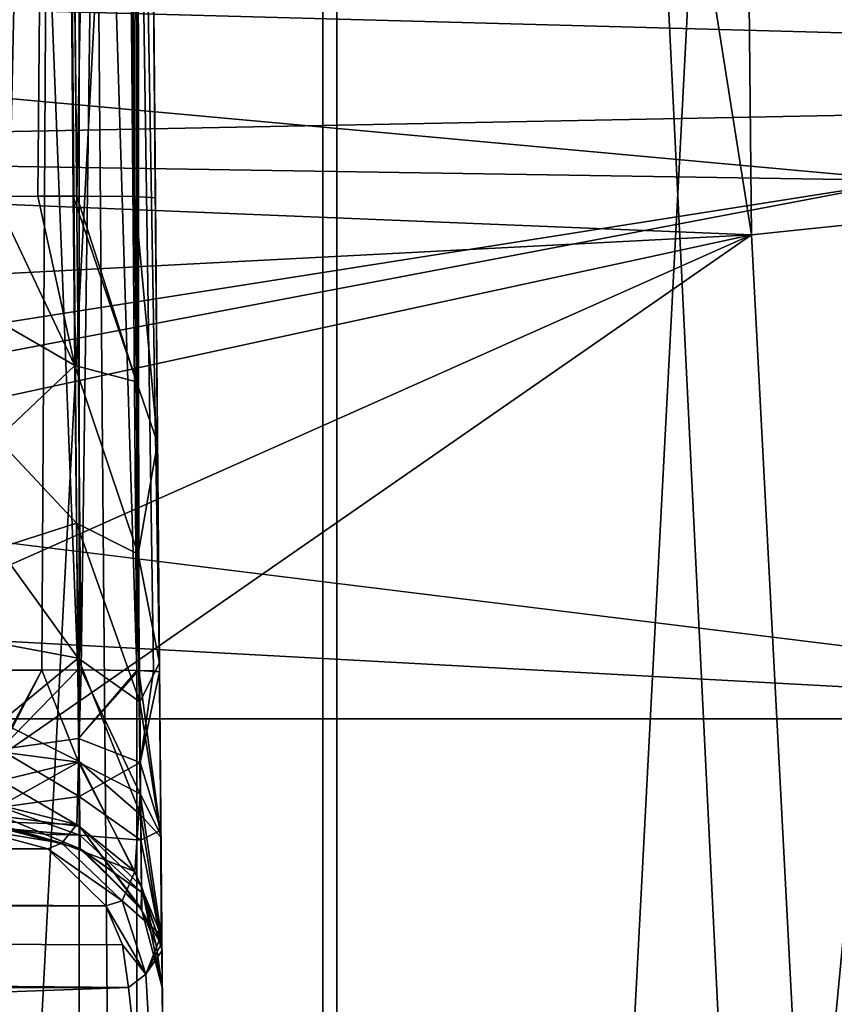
# Model space of a CAD drawing. Header units: millimetres. Extents: x -40 to 40, y -40 to 40.
# Tile 180 of 192: x 29.5 to 32.1, y 1 to 4. Entities that reach past the tile are written whole.
import ezdxf

# ---------------------------------------------------------------- set-up
doc = ezdxf.new("R2010")
doc.units = ezdxf.units.MM
doc.header["$LTSCALE"] = 8.749007
for name, color, linetype in [('1', 7, 'CONTINUOUS'), ('104', 7, 'CONTINUOUS'), ('107', 7, 'CONTINUOUS'), ('108', 7, 'CONTINUOUS'), ('109', 7, 'CONTINUOUS'), ('139', 7, 'CONTINUOUS'), ('156', 7, 'CONTINUOUS'), ('157', 7, 'CONTINUOUS'), ('159', 7, 'CONTINUOUS'), ('16', 7, 'CONTINUOUS'), ('160', 7, 'CONTINUOUS'), ('431', 7, 'CONTINUOUS'), ('435', 7, 'CONTINUOUS'), ('436', 7, 'CONTINUOUS'), ('437', 7, 'CONTINUOUS'), ('438', 7, 'CONTINUOUS'), ('439', 7, 'CONTINUOUS'), ('48', 7, 'CONTINUOUS'), ('60', 7, 'CONTINUOUS'), ('759', 7, 'CONTINUOUS')]:
    doc.layers.add(name, color=color, linetype=linetype)

msp = doc.modelspace()

# ---------------------------------------------------------------- linework, layer by layer
at = {"layer": '1', "linetype": 'CONTINUOUS'}
for points in [[(30.5342, -25.0582), (27.9309, 27.9306), (27.9306, -27.9309), (30.5342, -25.0582)], [(30.5341, 25.0583), (27.9309, 27.9306), (30.5342, -25.0582), (30.5341, 25.0583)], [(32.843, 21.9451), (30.5341, 25.0583), (32.8434, -21.9445), (32.843, 21.9451)], [(32.8434, -21.9445), (30.5341, 25.0583), (30.5342, -25.0582), (32.8434, -21.9445)]]:
    msp.add_3dface(points, dxfattribs=at)
at = {"layer": '104', "linetype": 'CONTINUOUS'}
for points in [[(23.5687, 3.9594, -730), (31.3005, 6.6543, -730), (6.6933, 4.4723, -730), (23.5687, 3.9594, -730)], [(24.6619, 3.6384, -730), (31.3005, 6.6543, -730), (23.5687, 3.9594, -730), (24.6619, 3.6384, -730)], [(31.8246, 3.346, -730), (31.3005, 6.6543, -730), (24.6619, 3.6384, -730), (31.8246, 3.346, -730)], [(25.6194, 3.023, -730), (31.8246, 3.346, -730), (24.6619, 3.6384, -730), (25.6194, 3.023, -730)], [(26.365, 2.1626, -730), (31.8246, 3.346, -730), (25.6194, 3.023, -730), (26.365, 2.1626, -730)], [(26.838, 1.1267, -730), (31.8246, 3.346, -730), (26.365, 2.1626, -730), (26.838, 1.1267, -730)], [(27, 0, -730), (31.8246, 3.346, -730), (26.838, 1.1267, -730), (27, 0, -730)], [(32, 0, -730), (31.8246, 3.346, -730), (27, 0, -730), (32, 0, -730)]]:
    msp.add_3dface(points, dxfattribs=at)
at = {"layer": '107', "linetype": 'CONTINUOUS'}
for points in [[(32.3094, 3.5142, -733), (31.7401, 6.9868, -733), (31.7898, 6.7571, -730.5), (32.3094, 3.5142, -733)], [(32.322, 3.3972, -730.5), (32.3094, 3.5142, -733), (31.7898, 6.7571, -730.5), (32.322, 3.3972, -730.5)]]:
    msp.add_3dface(points, dxfattribs=at)
at = {"layer": '108', "linetype": 'CONTINUOUS'}
for points in [[(31.3005, 6.6543, -730), (31.8246, 3.346, -730), (31.7898, 6.7571, -730.5), (31.3005, 6.6543, -730)], [(31.8246, 3.346, -730), (32.322, 3.3972, -730.5), (31.7898, 6.7571, -730.5), (31.8246, 3.346, -730)], [(31.8246, 3.346, -730), (32, 0, -730), (32.322, 3.3972, -730.5), (31.8246, 3.346, -730)], [(32, 0, -730), (32.5, 0, -730.5), (32.322, 3.3972, -730.5), (32, 0, -730)]]:
    msp.add_3dface(points, dxfattribs=at)
at = {"layer": '109', "linetype": 'CONTINUOUS'}
for points in [[(31.7401, 6.9868, -733), (32.3094, 3.5142, -733), (9.097, 5.6333, -733), (31.7401, 6.9868, -733)], [(9.097, 5.6333, -733), (32.3094, 3.5142, -733), (9.9772, 3.866, -733), (9.097, 5.6333, -733)], [(32.3094, 3.5142, -733), (23.0004, 2.05, -733), (9.9772, 3.866, -733), (32.3094, 3.5142, -733)], [(23.0004, 2.05, -733), (32.3094, 3.5142, -733), (23.7845, 1.894, -733), (23.0004, 2.05, -733)], [(32.3094, 3.5142, -733), (32.5, 0, -733), (23.7845, 1.894, -733), (32.3094, 3.5142, -733)], [(23.7845, 1.894, -733), (32.5, 0, -733), (24.449, 1.4502, -733), (23.7845, 1.894, -733)], [(24.449, 1.4502, -733), (32.5, 0, -733), (24.8938, 0.7849, -733), (24.449, 1.4502, -733)]]:
    msp.add_3dface(points, dxfattribs=at)
at = {"layer": '139', "linetype": 'CONTINUOUS'}
for points in [[(29.7326, -11.3291, -733), (29.2287, 12.5241, -733), (29.2274, -12.5263, -733), (29.7326, -11.3291, -733)], [(29.7328, 11.3286, -733), (29.2287, 12.5241, -733), (29.7326, -11.3291, -733), (29.7328, 11.3286, -733)], [(29.9124, -10.0436, -733), (29.7328, 11.3286, -733), (29.7326, -11.3291, -733), (29.9124, -10.0436, -733)], [(29.9124, 10.0436, -733), (29.7328, 11.3286, -733), (29.9124, -10.0436, -733), (29.9124, 10.0436, -733)], [(30, 0, -733), (29.9124, 10.0436, -733), (29.9124, -10.0436, -733), (30, 0, -733)]]:
    msp.add_3dface(points, dxfattribs=at)
at = {"layer": '156', "linetype": 'CONTINUOUS'}
for points in [[(29.9396, 1.0463, -824.2713), (29.9876, 1.167, -824.011), (29.9895, 1.1439, -824.0016), (29.9396, 1.0463, -824.2713)], [(29.9901, 1.1191, -824), (29.9396, 1.0463, -824.2713), (29.9895, 1.1439, -824.0016), (29.9901, 1.1191, -824)], [(30, 0, -824), (29.9396, 1.0463, -824.2713), (29.9901, 1.1191, -824), (30, 0, -824)], [(29.886, 1.0044, -824.5577), (29.9396, 1.0463, -824.2713), (30, 0, -824), (29.886, 1.0044, -824.5577)], [(2.9479, 1.0044, -967.5923), (29.886, 1.0044, -824.5577), (1.9342, 0, -973.0221), (2.9479, 1.0044, -967.5923)], [(1.9342, 0, -973.0221), (29.886, 1.0044, -824.5577), (30, 0, -824), (1.9342, 0, -973.0221)]]:
    msp.add_3dface(points, dxfattribs=at)
at = {"layer": '157', "linetype": 'CONTINUOUS'}
for points in [[(29.4483, 1.5209, -824.322), (29.49, 1.5707, -824.2088), (29.7258, 1.5113, -824.1938), (29.4483, 1.5209, -824.322)], [(29.6792, 1.4532, -824.3446), (29.3947, 1.5, -824.4652), (29.4447, 1.5181, -824.3317), (29.6792, 1.4532, -824.3446)], [(29.4483, 1.5209, -824.322), (29.6792, 1.4532, -824.3446), (29.4447, 1.5181, -824.3317), (29.4483, 1.5209, -824.322)], [(29.6792, 1.4532, -824.3446), (29.4483, 1.5209, -824.322), (29.7258, 1.5113, -824.1938), (29.6792, 1.4532, -824.3446)], [(29.9056, 1.3651, -824.1221), (29.6792, 1.4532, -824.3446), (29.7258, 1.5113, -824.1938), (29.9056, 1.3651, -824.1221)], [(29.635, 1.4362, -824.5104), (29.3947, 1.5, -824.4652), (29.6792, 1.4532, -824.3446), (29.635, 1.4362, -824.5104)], [(29.8661, 1.2738, -824.3257), (29.635, 1.4362, -824.5104), (29.6792, 1.4532, -824.3446), (29.8661, 1.2738, -824.3257)], [(29.8661, 1.2738, -824.3257), (29.6792, 1.4532, -824.3446), (29.9056, 1.3651, -824.1221), (29.8661, 1.2738, -824.3257)], [(29.8153, 1.2586, -824.5444), (29.635, 1.4362, -824.5104), (29.8661, 1.2738, -824.3257), (29.8153, 1.2586, -824.5444)], [(29.9876, 1.167, -824.011), (29.8661, 1.2738, -824.3257), (29.9056, 1.3651, -824.1221), (29.9876, 1.167, -824.011)], [(29.9396, 1.0463, -824.2713), (29.8153, 1.2586, -824.5444), (29.8661, 1.2738, -824.3257), (29.9396, 1.0463, -824.2713)], [(29.8153, 1.2586, -824.5444), (29.9396, 1.0463, -824.2713), (29.8671, 1.1377, -824.5541), (29.8153, 1.2586, -824.5444)], [(29.9876, 1.167, -824.011), (29.9396, 1.0463, -824.2713), (29.8661, 1.2738, -824.3257), (29.9876, 1.167, -824.011)], [(29.9396, 1.0463, -824.2713), (29.886, 1.0044, -824.5577), (29.8671, 1.1377, -824.5541), (29.9396, 1.0463, -824.2713)]]:
    msp.add_3dface(points, dxfattribs=at)
at = {"layer": '159', "linetype": 'CONTINUOUS'}
for points in [[(29.4869, 1.7494, -824.0325), (29.4827, 1.9913, -823.9652), (29.617, 1.9921, -823.9468), (29.4869, 1.7494, -824.0325)], [(29.4871, 1.7377, -824.0395), (29.4869, 1.7494, -824.0325), (29.617, 1.9921, -823.9468), (29.4871, 1.7377, -824.0395)], [(29.7309, 1.706, -823.9845), (29.4871, 1.7377, -824.0395), (29.617, 1.9921, -823.9468), (29.7309, 1.706, -823.9845)], [(29.7388, 1.9923, -823.8946), (29.7309, 1.706, -823.9845), (29.617, 1.9921, -823.9468), (29.7388, 1.9923, -823.8946)], [(29.9224, 1.6072, -823.8216), (29.7309, 1.706, -823.9845), (29.7388, 1.9923, -823.8946), (29.9224, 1.6072, -823.8216)], [(29.9181, 1.9906, -823.7109), (29.9224, 1.6072, -823.8216), (29.7388, 1.9923, -823.8946), (29.9181, 1.9906, -823.7109)], [(29.9871, 1.4798, -823.6138), (29.9224, 1.6072, -823.8216), (29.9181, 1.9906, -823.7109), (29.9871, 1.4798, -823.6138)], [(29.9827, 1.9869, -823.4653), (29.9871, 1.4798, -823.6138), (29.9181, 1.9906, -823.7109), (29.9827, 1.9869, -823.4653)], [(29.49, 1.5707, -824.2088), (29.4871, 1.7377, -824.0395), (29.7309, 1.706, -823.9845), (29.49, 1.5707, -824.2088)], [(29.7258, 1.5113, -824.1938), (29.49, 1.5707, -824.2088), (29.7309, 1.706, -823.9845), (29.7258, 1.5113, -824.1938)], [(29.9056, 1.3651, -824.1221), (29.7258, 1.5113, -824.1938), (29.7309, 1.706, -823.9845), (29.9056, 1.3651, -824.1221)], [(29.9224, 1.6072, -823.8216), (29.9056, 1.3651, -824.1221), (29.7309, 1.706, -823.9845), (29.9224, 1.6072, -823.8216)], [(29.9876, 1.167, -824.011), (29.9056, 1.3651, -824.1221), (29.9224, 1.6072, -823.8216), (29.9876, 1.167, -824.011)], [(29.9871, 1.4798, -823.6138), (29.9876, 1.167, -824.011), (29.9224, 1.6072, -823.8216), (29.9871, 1.4798, -823.6138)], [(29.9901, 1.1191, -824), (29.9895, 1.1439, -824.0016), (29.9871, 1.4798, -823.6138), (29.9901, 1.1191, -824)], [(29.9895, 1.1439, -824.0016), (29.9876, 1.167, -824.011), (29.9871, 1.4798, -823.6138), (29.9895, 1.1439, -824.0016)]]:
    msp.add_3dface(points, dxfattribs=at)
at = {"layer": '16', "linetype": 'CONTINUOUS'}
for points in [[(-33.9501, 1.8406, -3.5), (-33.5521, 5.5004, -3.5), (33.9501, 1.8406, -3.5), (-33.9501, 1.8406, -3.5)], [(33.9501, 1.8406, -3.5), (-33.5521, 5.5004, -3.5), (5, 5.4103, -3.5), (33.9501, 1.8406, -3.5)], [(33.5522, 5.4998, -3.5), (33.9501, 1.8406, -3.5), (5, 5.4103, -3.5), (33.5522, 5.4998, -3.5)], [(33.9501, -1.8406, -3.5), (-33.9501, 1.8406, -3.5), (33.9501, 1.8406, -3.5), (33.9501, -1.8406, -3.5)], [(-33.9501, -1.8406, -3.5), (-33.9501, 1.8406, -3.5), (33.9501, -1.8406, -3.5), (-33.9501, -1.8406, -3.5)]]:
    msp.add_3dface(points, dxfattribs=at)
at = {"layer": '160', "linetype": 'CONTINUOUS'}
for points in [[(29.9824, 2.0142, -743.4319), (29.9124, 10.0436, -733), (29.9872, 1.4719, -743.9835), (29.9824, 2.0142, -743.4319)], [(29.9764, 2.6991, -743.0725), (29.9124, 10.0436, -733), (29.9824, 2.0142, -743.4319), (29.9764, 2.6991, -743.0725)], [(29.9698, 3.4607, -742.9396), (29.9124, 10.0436, -733), (29.9764, 2.6991, -743.0725), (29.9698, 3.4607, -742.9396)], [(29.9124, 10.0436, -742.8247), (29.9124, 10.0436, -733), (29.9698, 3.4607, -742.9396), (29.9124, 10.0436, -742.8247)], [(29.9124, 10.0436, -733), (30, 0, -733), (29.9872, 1.4719, -743.9835), (29.9124, 10.0436, -733)], [(29.9827, 1.9869, -821.5347), (29.9827, 1.9869, -823.4653), (29.9124, 10.0436, -821.6753), (29.9827, 1.9869, -821.5347)], [(29.9124, 10.0436, -821.6753), (29.9827, 1.9869, -823.4653), (29.9124, 10.0436, -823.3247), (29.9124, 10.0436, -821.6753)], [(29.987, 1.4942, -821.3949), (30, 0, -824), (29.9827, 1.9869, -821.5347), (29.987, 1.4942, -821.3949)], [(30, 0, -824), (29.9871, 1.4798, -823.6138), (29.9827, 1.9869, -823.4653), (30, 0, -824)], [(30, 0, -824), (29.9827, 1.9869, -823.4653), (29.9827, 1.9869, -821.5347), (30, 0, -824)], [(29.9901, 1.1355, -821.03), (30, 0, -824), (29.987, 1.4942, -821.3949), (29.9901, 1.1355, -821.03)], [(30, 0, -824), (29.9901, 1.1191, -824), (29.9871, 1.4798, -823.6138), (30, 0, -824)], [(29.9872, 1.4719, -743.9835), (30, 0, -733), (29.9902, 1.1241, -744.6748), (29.9872, 1.4719, -743.9835)], [(29.9912, 1.0044, -820.5349), (30, 0, -824), (29.9901, 1.1355, -821.03), (29.9912, 1.0044, -820.5349)], [(29.9902, 1.1241, -744.6748), (30, 0, -733), (29.9912, 1.0044, -745.4392), (29.9902, 1.1241, -744.6748)], [(30, 0, -733), (30, 0, -824), (29.9912, 1.0044, -745.4392), (30, 0, -733)], [(29.9912, 1.0044, -745.4392), (30, 0, -824), (29.9912, 1.0044, -820.5349), (29.9912, 1.0044, -745.4392)]]:
    msp.add_3dface(points, dxfattribs=at)
at = {"layer": '431', "linetype": 'CONTINUOUS'}
for points in [[(29.4827, 1.9913, -823.9652), (29.4123, 10.048, -823.8246), (29.6623, 10.049, -823.7576), (29.4827, 1.9913, -823.9652)], [(29.617, 1.9921, -823.9468), (29.4827, 1.9913, -823.9652), (29.6623, 10.049, -823.7576), (29.617, 1.9921, -823.9468)], [(29.7388, 1.9923, -823.8946), (29.617, 1.9921, -823.9468), (29.6623, 10.049, -823.7576), (29.7388, 1.9923, -823.8946)], [(29.8455, 10.0474, -823.5744), (29.7388, 1.9923, -823.8946), (29.6623, 10.049, -823.7576), (29.8455, 10.0474, -823.5744)], [(29.9181, 1.9906, -823.7109), (29.7388, 1.9923, -823.8946), (29.8455, 10.0474, -823.5744), (29.9181, 1.9906, -823.7109)], [(29.9124, 10.0436, -823.3247), (29.9181, 1.9906, -823.7109), (29.8455, 10.0474, -823.5744), (29.9124, 10.0436, -823.3247)], [(29.9827, 1.9869, -823.4653), (29.9181, 1.9906, -823.7109), (29.9124, 10.0436, -823.3247), (29.9827, 1.9869, -823.4653)]]:
    msp.add_3dface(points, dxfattribs=at)
at = {"layer": '435', "linetype": 'CONTINUOUS'}
for points in [[(29.6621, 10.049, -821.2422), (29.4123, 10.048, -821.1754), (29.7283, 1.9923, -821.0993), (29.6621, 10.049, -821.2422)], [(29.7283, 1.9923, -821.0993), (29.4123, 10.048, -821.1754), (29.4827, 1.9913, -821.0348), (29.7283, 1.9923, -821.0993)], [(29.912, 1.9908, -821.2786), (29.6621, 10.049, -821.2422), (29.7283, 1.9923, -821.0993), (29.912, 1.9908, -821.2786)], [(29.8453, 10.0474, -821.4254), (29.6621, 10.049, -821.2422), (29.912, 1.9908, -821.2786), (29.8453, 10.0474, -821.4254)], [(29.9187, 1.9906, -821.2902), (29.8453, 10.0474, -821.4254), (29.912, 1.9908, -821.2786), (29.9187, 1.9906, -821.2902)], [(29.9827, 1.9869, -821.5347), (29.8453, 10.0474, -821.4254), (29.9643, 1.9891, -821.4004), (29.9827, 1.9869, -821.5347)], [(29.9827, 1.9869, -821.5347), (29.9124, 10.0436, -821.6753), (29.8453, 10.0474, -821.4254), (29.9827, 1.9869, -821.5347)], [(29.9643, 1.9891, -821.4004), (29.8453, 10.0474, -821.4254), (29.9187, 1.9906, -821.2902), (29.9643, 1.9891, -821.4004)]]:
    msp.add_3dface(points, dxfattribs=at)
at = {"layer": '436', "linetype": 'CONTINUOUS'}
for points in [[(29.7283, 1.9923, -821.0993), (29.4827, 1.9913, -821.0348), (29.487, 1.745, -820.9649), (29.7283, 1.9923, -821.0993)], [(29.7302, 1.7793, -821.0536), (29.7283, 1.9923, -821.0993), (29.487, 1.745, -820.9649), (29.7302, 1.7793, -821.0536)], [(29.912, 1.9908, -821.2786), (29.7283, 1.9923, -821.0993), (29.7302, 1.7793, -821.0536), (29.912, 1.9908, -821.2786)], [(29.9187, 1.9906, -821.2902), (29.912, 1.9908, -821.2786), (29.7302, 1.7793, -821.0536), (29.9187, 1.9906, -821.2902)], [(29.9221, 1.705, -821.2303), (29.9187, 1.9906, -821.2902), (29.7302, 1.7793, -821.0536), (29.9221, 1.705, -821.2303)], [(29.9643, 1.9891, -821.4004), (29.9187, 1.9906, -821.2902), (29.9221, 1.705, -821.2303), (29.9643, 1.9891, -821.4004)], [(29.9827, 1.9869, -821.5347), (29.9643, 1.9891, -821.4004), (29.9221, 1.705, -821.2303), (29.9827, 1.9869, -821.5347)], [(29.987, 1.4942, -821.3949), (29.9827, 1.9869, -821.5347), (29.9221, 1.705, -821.2303), (29.987, 1.4942, -821.3949)], [(29.733, 1.599, -820.931), (29.7302, 1.7793, -821.0536), (29.487, 1.745, -820.9649), (29.733, 1.599, -820.931)], [(29.733, 1.599, -820.931), (29.9221, 1.705, -821.2303), (29.7302, 1.7793, -821.0536), (29.733, 1.599, -820.931)], [(29.4901, 1.5655, -820.7823), (29.733, 1.599, -820.931), (29.487, 1.745, -820.9649), (29.4901, 1.5655, -820.7823)], [(29.9248, 1.4631, -821.0662), (29.9221, 1.705, -821.2303), (29.733, 1.599, -820.931), (29.9248, 1.4631, -821.0662)], [(29.9248, 1.4631, -821.0662), (29.987, 1.4942, -821.3949), (29.9221, 1.705, -821.2303), (29.9248, 1.4631, -821.0662)], [(29.7349, 1.4786, -820.749), (29.733, 1.599, -820.931), (29.4901, 1.5655, -820.7823), (29.7349, 1.4786, -820.749)], [(29.7349, 1.4786, -820.749), (29.9248, 1.4631, -821.0662), (29.733, 1.599, -820.931), (29.7349, 1.4786, -820.749)], [(29.4913, 1.5, -820.5348), (29.7349, 1.4786, -820.749), (29.4901, 1.5655, -820.7823), (29.4913, 1.5, -820.5348)], [(29.6248, 1.4818, -820.5348), (29.7349, 1.4786, -820.749), (29.4913, 1.5, -820.5348), (29.6248, 1.4818, -820.5348)], [(29.7356, 1.4363, -820.5348), (29.7349, 1.4786, -820.749), (29.6248, 1.4818, -820.5348), (29.7356, 1.4363, -820.5348)], [(29.9267, 1.3014, -820.8222), (29.9248, 1.4631, -821.0662), (29.7349, 1.4786, -820.749), (29.9267, 1.3014, -820.8222)], [(29.7356, 1.4363, -820.5348), (29.9267, 1.3014, -820.8222), (29.7349, 1.4786, -820.749), (29.7356, 1.4363, -820.5348)], [(29.9901, 1.1355, -821.03), (29.987, 1.4942, -821.3949), (29.9248, 1.4631, -821.0662), (29.9901, 1.1355, -821.03)], [(29.9267, 1.3014, -820.8222), (29.9901, 1.1355, -821.03), (29.9248, 1.4631, -821.0662), (29.9267, 1.3014, -820.8222)], [(29.7461, 1.4302, -820.5348), (29.9267, 1.3014, -820.8222), (29.7356, 1.4363, -820.5348), (29.7461, 1.4302, -820.5348)], [(29.9253, 1.2483, -820.5348), (29.9267, 1.3014, -820.8222), (29.7461, 1.4302, -820.5348), (29.9253, 1.2483, -820.5348)], [(29.9273, 1.2446, -820.5348), (29.9267, 1.3014, -820.8222), (29.9253, 1.2483, -820.5348), (29.9273, 1.2446, -820.5348)], [(29.9273, 1.2446, -820.5348), (29.9901, 1.1355, -821.03), (29.9267, 1.3014, -820.8222), (29.9273, 1.2446, -820.5348)], [(29.9912, 1.0044, -820.5349), (29.9901, 1.1355, -821.03), (29.9273, 1.2446, -820.5348), (29.9912, 1.0044, -820.5349)]]:
    msp.add_3dface(points, dxfattribs=at)
at = {"layer": '437', "linetype": 'CONTINUOUS'}
for points in [[(29.6248, 1.4818, -820.5348), (29.4913, 1.5, -820.5348), (29.7355, 1.4363, -745.4392), (29.6248, 1.4818, -820.5348)], [(29.7355, 1.4363, -745.4392), (29.4913, 1.5, -820.5348), (29.4913, 1.5, -745.4392), (29.7355, 1.4363, -745.4392)], [(29.7356, 1.4363, -820.5348), (29.6248, 1.4818, -820.5348), (29.7355, 1.4363, -745.4392), (29.7356, 1.4363, -820.5348)], [(29.9192, 1.2585, -745.4392), (29.7356, 1.4363, -820.5348), (29.7355, 1.4363, -745.4392), (29.9192, 1.2585, -745.4392)], [(29.7461, 1.4302, -820.5348), (29.7356, 1.4363, -820.5348), (29.9192, 1.2585, -745.4392), (29.7461, 1.4302, -820.5348)], [(29.9253, 1.2483, -820.5348), (29.7461, 1.4302, -820.5348), (29.9192, 1.2585, -745.4392), (29.9253, 1.2483, -820.5348)], [(29.9273, 1.2446, -745.4392), (29.9253, 1.2483, -820.5348), (29.9192, 1.2585, -745.4392), (29.9273, 1.2446, -745.4392)], [(29.9273, 1.2446, -820.5348), (29.9253, 1.2483, -820.5348), (29.9273, 1.2446, -745.4392), (29.9273, 1.2446, -820.5348)], [(29.9719, 1.1377, -745.4392), (29.9273, 1.2446, -820.5348), (29.9273, 1.2446, -745.4392), (29.9719, 1.1377, -745.4392)], [(29.9912, 1.0044, -745.4392), (29.9912, 1.0044, -820.5349), (29.9273, 1.2446, -820.5348), (29.9912, 1.0044, -745.4392)], [(29.9912, 1.0044, -745.4392), (29.9273, 1.2446, -820.5348), (29.9719, 1.1377, -745.4392), (29.9912, 1.0044, -745.4392)]]:
    msp.add_3dface(points, dxfattribs=at)
at = {"layer": '438', "linetype": 'CONTINUOUS'}
for points in [[(29.6041, 3.4659, -743.4211), (29.7196, 2.9389, -743.4532), (29.4698, 3.4651, -743.4395), (29.6041, 3.4659, -743.4211)], [(29.4698, 3.4651, -743.4395), (29.7196, 2.9389, -743.4532), (29.474, 3.08, -743.4838), (29.4698, 3.4651, -743.4395)], [(29.7141, 3.4661, -743.3757), (29.7196, 2.9389, -743.4532), (29.6041, 3.4659, -743.4211), (29.7141, 3.4661, -743.3757)], [(29.7259, 3.4661, -743.3689), (29.9115, 2.8882, -743.2684), (29.7141, 3.4661, -743.3757), (29.7259, 3.4661, -743.3689)], [(29.7141, 3.4661, -743.3757), (29.9115, 2.8882, -743.2684), (29.7196, 2.9389, -743.4532), (29.7141, 3.4661, -743.3757)], [(29.9059, 3.4644, -743.1841), (29.9115, 2.8882, -743.2684), (29.7259, 3.4661, -743.3689), (29.9059, 3.4644, -743.1841)], [(29.9698, 3.4607, -742.9396), (29.9764, 2.6991, -743.0725), (29.9059, 3.4644, -743.1841), (29.9698, 3.4607, -742.9396)], [(29.9059, 3.4644, -743.1841), (29.9764, 2.6991, -743.0725), (29.9115, 2.8882, -743.2684), (29.9059, 3.4644, -743.1841)], [(29.474, 3.08, -743.4838), (29.7196, 2.9389, -743.4532), (29.478, 2.7112, -743.6013), (29.474, 3.08, -743.4838)], [(29.7196, 2.9389, -743.4532), (29.7248, 2.449, -743.6632), (29.478, 2.7112, -743.6013), (29.7196, 2.9389, -743.4532)], [(29.9115, 2.8882, -743.2684), (29.9167, 2.3525, -743.4975), (29.7196, 2.9389, -743.4532), (29.9115, 2.8882, -743.2684)], [(29.7196, 2.9389, -743.4532), (29.9167, 2.3525, -743.4975), (29.7248, 2.449, -743.6632), (29.7196, 2.9389, -743.4532)], [(29.9115, 2.8882, -743.2684), (29.9764, 2.6991, -743.0725), (29.9167, 2.3525, -743.4975), (29.9115, 2.8882, -743.2684)], [(29.478, 2.7112, -743.6013), (29.7248, 2.449, -743.6632), (29.4817, 2.3716, -743.788), (29.478, 2.7112, -743.6013)], [(29.9764, 2.6991, -743.0725), (29.9824, 2.0142, -743.4319), (29.9167, 2.3525, -743.4975), (29.9764, 2.6991, -743.0725)], [(29.7248, 2.449, -743.6632), (29.7293, 2.0291, -743.9916), (29.4817, 2.3716, -743.788), (29.7248, 2.449, -743.6632)], [(29.9167, 2.3525, -743.4975), (29.9211, 1.8932, -743.8564), (29.7248, 2.449, -743.6632), (29.9167, 2.3525, -743.4975)], [(29.7248, 2.449, -743.6632), (29.9211, 1.8932, -743.8564), (29.7293, 2.0291, -743.9916), (29.7248, 2.449, -743.6632)], [(29.4817, 2.3716, -743.788), (29.7293, 2.0291, -743.9916), (29.485, 2.0742, -744.0366), (29.4817, 2.3716, -743.788)], [(29.9167, 2.3525, -743.4975), (29.9824, 2.0142, -743.4319), (29.9211, 1.8932, -743.8564), (29.9167, 2.3525, -743.4975)], [(29.485, 2.0742, -744.0366), (29.7293, 2.0291, -743.9916), (29.4877, 1.8302, -744.3384), (29.485, 2.0742, -744.0366)], [(29.7293, 2.0291, -743.9916), (29.7327, 1.7073, -744.4168), (29.4877, 1.8302, -744.3384), (29.7293, 2.0291, -743.9916)], [(29.9211, 1.8932, -743.8564), (29.9245, 1.5412, -744.3212), (29.7293, 2.0291, -743.9916), (29.9211, 1.8932, -743.8564)], [(29.7293, 2.0291, -743.9916), (29.9245, 1.5412, -744.3212), (29.7327, 1.7073, -744.4168), (29.7293, 2.0291, -743.9916)], [(29.9824, 2.0142, -743.4319), (29.9872, 1.4719, -743.9835), (29.9211, 1.8932, -743.8564), (29.9824, 2.0142, -743.4319)], [(29.9211, 1.8932, -743.8564), (29.9872, 1.4719, -743.9835), (29.9245, 1.5412, -744.3212), (29.9211, 1.8932, -743.8564)], [(29.4877, 1.8302, -744.3384), (29.7327, 1.7073, -744.4168), (29.4896, 1.6489, -744.6821), (29.4877, 1.8302, -744.3384)], [(29.7327, 1.7073, -744.4168), (29.7348, 1.5052, -744.9103), (29.4896, 1.6489, -744.6821), (29.7327, 1.7073, -744.4168)], [(29.7327, 1.7073, -744.4168), (29.9266, 1.32, -744.8609), (29.7348, 1.5052, -744.9103), (29.7327, 1.7073, -744.4168)], [(29.9245, 1.5412, -744.3212), (29.9266, 1.32, -744.8609), (29.7327, 1.7073, -744.4168), (29.9245, 1.5412, -744.3212)], [(29.4896, 1.6489, -744.6821), (29.7348, 1.5052, -744.9103), (29.4908, 1.5376, -745.0534), (29.4896, 1.6489, -744.6821)], [(29.7348, 1.5052, -744.9103), (29.7355, 1.4363, -745.4392), (29.4908, 1.5376, -745.0534), (29.7348, 1.5052, -744.9103)], [(29.7355, 1.4363, -745.4392), (29.4913, 1.5, -745.4392), (29.4908, 1.5376, -745.0534), (29.7355, 1.4363, -745.4392)], [(29.9245, 1.5412, -744.3212), (29.9902, 1.1241, -744.6748), (29.9266, 1.32, -744.8609), (29.9245, 1.5412, -744.3212)], [(29.9872, 1.4719, -743.9835), (29.9902, 1.1241, -744.6748), (29.9245, 1.5412, -744.3212), (29.9872, 1.4719, -743.9835)], [(29.9192, 1.2585, -745.4392), (29.7355, 1.4363, -745.4392), (29.7348, 1.5052, -744.9103), (29.9192, 1.2585, -745.4392)], [(29.9266, 1.32, -744.8609), (29.9273, 1.2446, -745.4392), (29.7348, 1.5052, -744.9103), (29.9266, 1.32, -744.8609)], [(29.9273, 1.2446, -745.4392), (29.9192, 1.2585, -745.4392), (29.7348, 1.5052, -744.9103), (29.9273, 1.2446, -745.4392)], [(29.9719, 1.1377, -745.4392), (29.9273, 1.2446, -745.4392), (29.9266, 1.32, -744.8609), (29.9719, 1.1377, -745.4392)], [(29.9912, 1.0044, -745.4392), (29.9719, 1.1377, -745.4392), (29.9266, 1.32, -744.8609), (29.9912, 1.0044, -745.4392)], [(29.9902, 1.1241, -744.6748), (29.9912, 1.0044, -745.4392), (29.9266, 1.32, -744.8609), (29.9902, 1.1241, -744.6748)]]:
    msp.add_3dface(points, dxfattribs=at)
at = {"layer": '439', "linetype": 'CONTINUOUS'}
for points in [[(29.6621, 10.049, -743.2578), (29.4698, 3.4651, -743.4395), (29.4123, 10.048, -743.3246), (29.6621, 10.049, -743.2578)], [(29.6041, 3.4659, -743.4211), (29.4698, 3.4651, -743.4395), (29.6621, 10.049, -743.2578), (29.6041, 3.4659, -743.4211)], [(29.7141, 3.4661, -743.3757), (29.6041, 3.4659, -743.4211), (29.6621, 10.049, -743.2578), (29.7141, 3.4661, -743.3757)], [(29.8453, 10.0474, -743.0746), (29.7259, 3.4661, -743.3689), (29.6621, 10.049, -743.2578), (29.8453, 10.0474, -743.0746)], [(29.7259, 3.4661, -743.3689), (29.7141, 3.4661, -743.3757), (29.6621, 10.049, -743.2578), (29.7259, 3.4661, -743.3689)], [(29.9059, 3.4644, -743.1841), (29.7259, 3.4661, -743.3689), (29.8453, 10.0474, -743.0746), (29.9059, 3.4644, -743.1841)], [(29.9124, 10.0436, -742.8247), (29.9059, 3.4644, -743.1841), (29.8453, 10.0474, -743.0746), (29.9124, 10.0436, -742.8247)], [(29.9124, 10.0436, -742.8247), (29.9698, 3.4607, -742.9396), (29.9059, 3.4644, -743.1841), (29.9124, 10.0436, -742.8247)]]:
    msp.add_3dface(points, dxfattribs=at)
at = {"layer": '48', "linetype": 'CONTINUOUS'}
for points in [[(37.0296, 7.6101, -14), (37.6095, 3.8248, -14), (2.456, 7.5575, -14), (37.0296, 7.6101, -14)], [(2.456, 7.5575, -14), (37.6095, 3.8248, -14), (3.973, 6.8821, -14), (2.456, 7.5575, -14)], [(3.973, 6.8821, -14), (37.6095, 3.8248, -14), (5.3166, 5.906, -14), (3.973, 6.8821, -14)], [(5.3166, 5.906, -14), (37.6095, 3.8248, -14), (6.4285, 4.6714, -14), (5.3166, 5.906, -14)], [(6.4285, 4.6714, -14), (37.6095, 3.8248, -14), (7.2592, 3.2329, -14), (6.4285, 4.6714, -14)], [(37.6095, 3.8248, -14), (37.8035, 0, -14), (7.2592, 3.2329, -14), (37.6095, 3.8248, -14)], [(7.2592, 3.2329, -14), (37.8035, 0, -14), (7.7728, 1.6526, -14), (7.2592, 3.2329, -14)], [(7.7728, 1.6526, -14), (37.8035, 0, -14), (7.9465, 0, -14), (7.7728, 1.6526, -14)]]:
    msp.add_3dface(points, dxfattribs=at)
at = {"layer": '60', "linetype": 'CONTINUOUS'}
for points in [[(28.4837, 20.6961, -11.5), (28.4841, -20.6956, -11.5), (30.4907, 17.6058, -11.5), (28.4837, 20.6961, -11.5)], [(28.4841, -20.6956, -11.5), (30.491, -17.6053, -11.5), (30.4907, 17.6058, -11.5), (28.4841, -20.6956, -11.5)], [(30.4907, 17.6058, -11.5), (30.491, -17.6053, -11.5), (32.164, 14.3221, -11.5), (30.4907, 17.6058, -11.5)], [(30.491, -17.6053, -11.5), (32.1643, -14.3216, -11.5), (32.164, 14.3221, -11.5), (30.491, -17.6053, -11.5)]]:
    msp.add_3dface(points, dxfattribs=at)
at = {"layer": '759', "linetype": 'CONTINUOUS'}
for points in [[(2.4565, 1.5, -967.4998), (29.3947, 1.5, -824.4652), (29.635, 1.4362, -824.5104), (2.4565, 1.5, -967.4998)], [(2.5877, 1.4818, -967.5245), (2.4565, 1.5, -967.4998), (29.635, 1.4362, -824.5104), (2.5877, 1.4818, -967.5245)], [(2.7069, 1.4302, -967.547), (2.5877, 1.4818, -967.5245), (29.635, 1.4362, -824.5104), (2.7069, 1.4302, -967.547)], [(2.7069, 1.4302, -967.547), (29.635, 1.4362, -824.5104), (29.8153, 1.2586, -824.5444), (2.7069, 1.4302, -967.547)], [(2.883, 1.2483, -967.5801), (2.7069, 1.4302, -967.547), (29.8153, 1.2586, -824.5444), (2.883, 1.2483, -967.5801)], [(2.883, 1.2483, -967.5801), (29.8153, 1.2586, -824.5444), (29.8671, 1.1377, -824.5541), (2.883, 1.2483, -967.5801)], [(29.886, 1.0044, -824.5577), (2.883, 1.2483, -967.5801), (29.8671, 1.1377, -824.5541), (29.886, 1.0044, -824.5577)], [(2.9479, 1.0044, -967.5923), (2.883, 1.2483, -967.5801), (29.886, 1.0044, -824.5577), (2.9479, 1.0044, -967.5923)]]:
    msp.add_3dface(points, dxfattribs=at)

doc.saveas('drawing.dxf')
